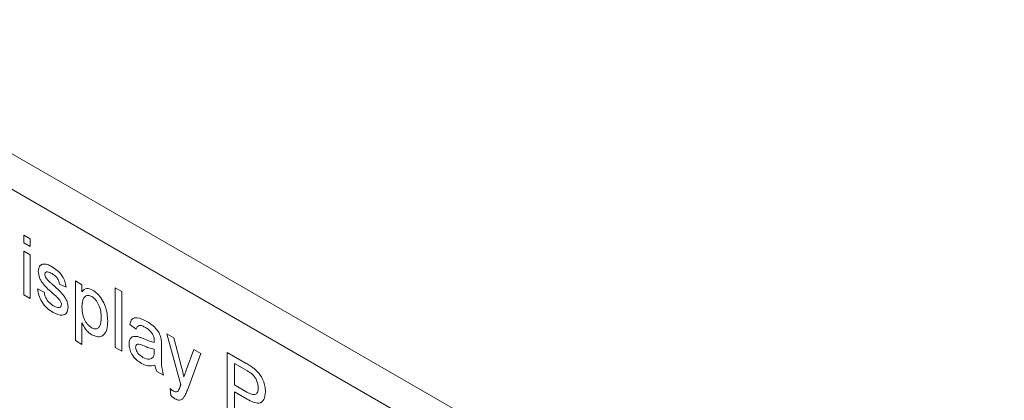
# Model space of a CAD drawing. Header units: millimetres. Extents: x 0 to 1118, y 0 to 864.
# Tile 171 of 256: x 125.78 to 132.51, y 686.23 to 688.84. Entities that reach past the tile are written whole.
import ezdxf

# ---------------------------------------------------------------- set-up
doc = ezdxf.new("R2010")
doc.units = ezdxf.units.MM

msp = doc.modelspace()

# ---------------------------------------------------------------- linework, layer by layer
at = {"color": 7, "linetype": 'Continuous', "lineweight": 15}
for p, q in [((124.1317, 688.8356), (145.917, 676.2592)), ((124.1141, 688.6019), (145.917, 676.0153))]:
    msp.add_line(p, q, dxfattribs=at)
at = {"color": 9, "linetype": 'Continuous', "lineweight": 0}
for p, q in [((125.8048, 687.3605), (125.8501, 687.3343)), ((125.8048, 687.3081), (125.8048, 687.3605)), ((125.8501, 687.2819), (125.8048, 687.3081)), ((125.8501, 687.3343), (125.8501, 687.2819)), ((125.8048, 687.2505), (125.8501, 687.2244)), ((125.8048, 686.9522), (125.8048, 687.2505)), ((125.8501, 687.2244), (125.8501, 686.926)), ((126.1583, 687.0464), (126.2037, 687.0203)), ((126.1583, 686.6382), (126.1583, 687.0464)), ((125.9, 686.9915), (125.9453, 686.9705)), ((126.0949, 687.0046), (126.0495, 687.0255)), ((126.2037, 687.0203), (126.2037, 686.9729)), ((126.4303, 686.9994), (126.4756, 686.9732)), ((126.4303, 686.5911), (126.4303, 686.9994)), ((126.4756, 686.9732), (126.4756, 686.5649)), ((125.8501, 686.926), (125.8048, 686.9522)), ((126.2037, 686.7594), (126.2037, 686.612)), ((126.5753, 686.7167), (126.53, 686.7481)), ((126.2037, 686.612), (126.1583, 686.6382)), ((126.7838, 686.6853), (126.8318, 686.6577)), ((126.879, 686.3346), (126.7838, 686.6853)), ((126.8318, 686.6577), (126.8825, 686.4646)), ((126.4756, 686.5649), (126.4303, 686.5911)), ((126.6975, 686.5629), (126.6977, 686.578)), ((126.7476, 686.6013), (126.7476, 686.5375)), ((126.917, 686.4346), (126.9697, 686.5781)), ((126.9697, 686.5781), (127.0174, 686.5505)), ((127.0174, 686.5505), (126.9249, 686.2985)), ((127.1963, 686.5571), (127.3262, 686.4822)), ((127.1963, 686.1489), (127.1963, 686.5571)), ((127.3306, 686.4325), (127.2462, 686.4812)), ((127.2462, 686.4812), (127.2462, 686.3347)), ((126.7612, 686.4001), (126.7159, 686.4262)), ((126.811, 686.262), (126.8065, 686.3103)), ((127.2462, 686.3347), (127.3315, 686.2855)), ((127.3328, 686.2376), (127.2462, 686.2876)), ((127.2462, 686.2876), (127.2462, 686.1201))]:
    msp.add_line(p, q, dxfattribs=at)
for points, knots in [([(125.9045, 687.1117), (125.9062, 687.1251), (125.9092, 687.1492), (125.9257, 687.1573), (125.9329, 687.1609)], [0, 0, 0, 0, 0.55893, 1, 1, 1, 1]), ([(126.0051, 686.9603), (125.9821, 686.9803), (125.9533, 687.0054), (125.924, 687.0451), (125.9088, 687.0752), (125.9062, 687.0971), (125.9045, 687.1117)], [0, 0, 0, 0, 0.501313, 0.626584, 0.751812, 1, 1, 1, 1]), ([(125.9329, 687.1609), (125.944, 687.1613), (125.9639, 687.1621), (125.9863, 687.1504), (125.9961, 687.1453)], [0, 0, 0, 0, 0.558943, 1, 1, 1, 1]), ([(125.9995, 687.0963), (125.9885, 687.1023), (125.972, 687.1114), (125.9564, 687.1071), (125.9506, 687.0997), (125.9501, 687.0938), (125.9498, 687.0908)], [0, 0, 0, 0, 0.4997555, 0.7490898, 0.8745907, 1, 1, 1, 1]), ([(125.9961, 687.1453), (126.0088, 687.1371), (126.0342, 687.1207), (126.0681, 687.0852), (126.089, 687.0421), (126.0929, 687.0171), (126.0949, 687.0046)], [0, 0, 0, 0, 0.280728, 0.560417, 0.779447, 1, 1, 1, 1]), ([(125.9498, 687.0908), (125.9501, 687.0875), (125.9506, 687.0815), (125.9533, 687.0752), (125.9546, 687.0725)], [0, 0, 0, 0, 0.559226, 1, 1, 1, 1]), ([(125.9546, 687.0725), (125.957, 687.0682), (125.9614, 687.0607), (125.967, 687.0546), (125.9695, 687.0519)], [0, 0, 0, 0, 0.559114, 1, 1, 1, 1]), ([(125.9695, 687.0519), (125.9759, 687.046), (125.9873, 687.0354), (125.9987, 687.0252), (126.0038, 687.0207)], [0, 0, 0, 0, 0.56, 1, 1, 1, 1]), ([(126.0495, 687.0255), (126.0479, 687.0336), (126.0447, 687.0499), (126.0262, 687.0787), (126.0096, 687.0896), (125.9995, 687.0963)], [0, 0, 0, 0, 0.280295, 0.560218, 1, 1, 1, 1]), ([(126.0073, 686.8301), (125.9929, 686.8391), (125.9644, 686.8571), (125.9278, 686.901), (125.9073, 686.9492), (125.9024, 686.9774), (125.9, 686.9915)], [0, 0, 0, 0, 0.280735, 0.559301, 0.779314, 1, 1, 1, 1]), ([(125.9453, 686.9705), (125.9471, 686.9601), (125.9507, 686.9392), (125.9727, 686.9005), (125.9945, 686.8858), (126.0078, 686.8769)], [0, 0, 0, 0, 0.281314, 0.56106, 1, 1, 1, 1]), ([(126.0038, 687.0207), (126.0273, 687.0001), (126.0567, 686.9744), (126.0877, 686.9346), (126.1, 686.9118), (126.1074, 686.888), (126.1081, 686.8737), (126.1085, 686.8665)], [0, 0, 0, 0, 0.500456, 0.625405, 0.750274, 0.875068, 1, 1, 1, 1]), ([(126.2037, 686.9729), (126.2136, 686.9837), (126.2315, 687.003), (126.262, 686.9899), (126.2755, 686.984)], [0, 0, 0, 0, 0.560161, 1, 1, 1, 1]), ([(126.2755, 686.984), (126.2873, 686.976), (126.3109, 686.96), (126.3417, 686.9201), (126.3737, 686.8541), (126.3776, 686.8054), (126.3804, 686.7713)], [0, 0, 0, 0, 0.187094, 0.374053, 0.561104, 1, 1, 1, 1]), ([(126.0476, 686.9204), (126.0398, 686.9283), (126.0258, 686.9423), (126.0114, 686.9548), (126.0051, 686.9603)], [0, 0, 0, 0, 0.559785, 1, 1, 1, 1]), ([(126.0631, 686.8874), (126.0629, 686.8905), (126.0623, 686.8968), (126.0569, 686.9089), (126.0511, 686.9161), (126.0476, 686.9204)], [0, 0, 0, 0, 0.27974, 0.559823, 1, 1, 1, 1]), ([(126.2704, 686.9398), (126.2624, 686.9432), (126.2462, 686.95), (126.227, 686.9428), (126.2066, 686.9212), (126.2049, 686.8903), (126.2037, 686.8686)], [0, 0, 0, 0, 0.186311, 0.373283, 0.560513, 1, 1, 1, 1]), ([(126.3351, 686.7967), (126.3347, 686.8105), (126.3337, 686.8381), (126.3209, 686.881), (126.2981, 686.9191), (126.2796, 686.9329), (126.2704, 686.9398)], [0, 0, 0, 0, 0.2812814, 0.5609507, 0.7809137, 1, 1, 1, 1]), ([(126.1085, 686.8665), (126.1063, 686.8521), (126.1019, 686.8233), (126.064, 686.8044), (126.0288, 686.8203), (126.0073, 686.8301)], [0, 0, 0, 0, 0.2799295, 0.5600385, 1, 1, 1, 1]), ([(126.0078, 686.8769), (126.0147, 686.8732), (126.0285, 686.8658), (126.0469, 686.863), (126.0603, 686.8702), (126.0622, 686.8816), (126.0631, 686.8874)], [0, 0, 0, 0, 0.281173, 0.560941, 0.781103, 1, 1, 1, 1]), ([(126.2037, 686.8686), (126.2041, 686.8548), (126.205, 686.8273), (126.2176, 686.7844), (126.2409, 686.7466), (126.2594, 686.7331), (126.2686, 686.7263)], [0, 0, 0, 0, 0.281227, 0.560755, 0.780652, 1, 1, 1, 1]), ([(126.2686, 686.7263), (126.2767, 686.7227), (126.2928, 686.7155), (126.3127, 686.7215), (126.3328, 686.7437), (126.3342, 686.7748), (126.3351, 686.7967)], [0, 0, 0, 0, 0.186589, 0.373416, 0.56033, 1, 1, 1, 1]), ([(126.3804, 686.7713), (126.3791, 686.7509), (126.3765, 686.7104), (126.3521, 686.6709), (126.3131, 686.6601), (126.2845, 686.6722), (126.2702, 686.6783)], [0, 0, 0, 0, 0.280751, 0.560277, 0.780163, 1, 1, 1, 1]), ([(126.53, 686.7481), (126.5342, 686.762), (126.5425, 686.7896), (126.5872, 686.7999), (126.6243, 686.7811), (126.6471, 686.7695)], [0, 0, 0, 0, 0.28043, 0.559303, 1, 1, 1, 1]), ([(126.6471, 686.7695), (126.6707, 686.7544), (126.7036, 686.7334), (126.7375, 686.6826), (126.7428, 686.6591), (126.7454, 686.6473)], [0, 0, 0, 0, 0.559243, 0.779194, 1, 1, 1, 1]), ([(126.2702, 686.6783), (126.2628, 686.6832), (126.248, 686.693), (126.2237, 686.7208), (126.2113, 686.7448), (126.2037, 686.7594)], [0, 0, 0, 0, 0.280387, 0.560576, 1, 1, 1, 1]), ([(126.6389, 686.7271), (126.6312, 686.7313), (126.6158, 686.7396), (126.5944, 686.7441), (126.5813, 686.7332), (126.5773, 686.7222), (126.5753, 686.7167)], [0, 0, 0, 0, 0.280855, 0.559743, 0.779493, 1, 1, 1, 1]), ([(126.686, 686.6841), (126.6779, 686.6943), (126.6632, 686.7125), (126.6464, 686.7226), (126.6389, 686.7271)], [0, 0, 0, 0, 0.557891, 1, 1, 1, 1]), ([(126.5255, 686.6152), (126.5265, 686.6257), (126.5284, 686.6466), (126.5483, 686.6693), (126.5714, 686.6668), (126.5855, 686.6652)], [0, 0, 0, 0, 0.280455, 0.560984, 1, 1, 1, 1]), ([(126.5855, 686.6652), (126.5924, 686.663), (126.6048, 686.659), (126.6173, 686.6536), (126.6228, 686.6512)], [0, 0, 0, 0, 0.55993, 1, 1, 1, 1]), ([(126.6228, 686.6512), (126.6369, 686.6451), (126.6622, 686.6342), (126.6867, 686.628), (126.6975, 686.6253)], [0, 0, 0, 0, 0.56018, 1, 1, 1, 1]), ([(126.6977, 686.6373), (126.6976, 686.6458), (126.6973, 686.6608), (126.6895, 686.677), (126.686, 686.6841)], [0, 0, 0, 0, 0.5618991, 1, 1, 1, 1]), ([(126.6975, 686.6253), (126.6975, 686.6263), (126.6976, 686.6283), (126.6976, 686.6323), (126.6977, 686.6353), (126.6977, 686.6373)], [0, 0, 0, 0, 0.2500873, 0.5001745, 1, 1, 1, 1]), ([(126.7454, 686.6473), (126.7462, 686.6386), (126.7476, 686.6229), (126.7476, 686.6079), (126.7476, 686.6013)], [0, 0, 0, 0, 0.559816, 1, 1, 1, 1]), ([(126.61, 686.4821), (126.5982, 686.4897), (126.5746, 686.5049), (126.5453, 686.5416), (126.5279, 686.5816), (126.5263, 686.604), (126.5255, 686.6152)], [0, 0, 0, 0, 0.280814, 0.559688, 0.779694, 1, 1, 1, 1]), ([(126.6295, 686.6011), (126.6166, 686.607), (126.6005, 686.6144), (126.5833, 686.6137), (126.5764, 686.6098), (126.5717, 686.6026), (126.5711, 686.5955), (126.5708, 686.592)], [0, 0, 0, 0, 0.500268, 0.625329, 0.750269, 0.875145, 1, 1, 1, 1]), ([(126.5708, 686.592), (126.5713, 686.5868), (126.5723, 686.5765), (126.5803, 686.5599), (126.5958, 686.5391), (126.6103, 686.5298), (126.6204, 686.5232)], [0, 0, 0, 0, 0.186568, 0.373456, 0.560593, 1, 1, 1, 1]), ([(126.6977, 686.578), (126.6852, 686.5812), (126.6628, 686.5869), (126.6397, 686.5968), (126.6295, 686.6011)], [0, 0, 0, 0, 0.559747, 1, 1, 1, 1]), ([(126.6204, 686.5232), (126.6363, 686.5163), (126.6648, 686.5039), (126.6829, 686.5189), (126.6908, 686.5254)], [0, 0, 0, 0, 0.559753, 1, 1, 1, 1]), ([(126.6908, 686.5254), (126.6931, 686.5316), (126.6973, 686.5426), (126.6975, 686.5567), (126.6975, 686.5629)], [0, 0, 0, 0, 0.558997, 1, 1, 1, 1]), ([(126.7476, 686.5375), (126.7477, 686.5264), (126.7478, 686.5044), (126.7477, 686.4605), (126.7558, 686.4242), (126.7612, 686.4001)], [0, 0, 0, 0, 0.25131, 0.502663, 1, 1, 1, 1]), ([(126.7023, 686.4707), (126.6868, 686.4663), (126.6592, 686.4585), (126.6251, 686.4749), (126.61, 686.4821)], [0, 0, 0, 0, 0.559959, 1, 1, 1, 1]), ([(126.7159, 686.4262), (126.7123, 686.4346), (126.7058, 686.4497), (126.7033, 686.4643), (126.7023, 686.4707)], [0, 0, 0, 0, 0.5597053, 1, 1, 1, 1]), ([(126.8825, 686.4646), (126.8862, 686.4504), (126.8927, 686.425), (126.8979, 686.3999), (126.9001, 686.3889)], [0, 0, 0, 0, 0.559966, 1, 1, 1, 1]), ([(126.9001, 686.3889), (126.9033, 686.3974), (126.9089, 686.4127), (126.9145, 686.4279), (126.917, 686.4346)], [0, 0, 0, 0, 0.559999, 1, 1, 1, 1]), ([(127.3262, 686.4822), (127.336, 686.4764), (127.3536, 686.4662), (127.371, 686.4536), (127.3786, 686.4481)], [0, 0, 0, 0, 0.560126, 1, 1, 1, 1]), ([(127.3713, 686.4054), (127.3638, 686.4111), (127.3503, 686.4212), (127.3366, 686.4291), (127.3306, 686.4325)], [0, 0, 0, 0, 0.5595926, 1, 1, 1, 1]), ([(127.3786, 686.4481), (127.3914, 686.437), (127.417, 686.4151), (127.4433, 686.3685), (127.457, 686.3248), (127.4585, 686.3003), (127.4592, 686.288)], [0, 0, 0, 0, 0.280026, 0.55891, 0.779398, 1, 1, 1, 1]), ([(127.4094, 686.3152), (127.4089, 686.3236), (127.408, 686.3404), (127.3993, 686.3662), (127.3868, 686.3892), (127.3765, 686.4), (127.3713, 686.4054)], [0, 0, 0, 0, 0.280261, 0.560064, 0.78015, 1, 1, 1, 1]), ([(126.8065, 686.3103), (126.8107, 686.3066), (126.8181, 686.2999), (126.8259, 686.2949), (126.8292, 686.2927)], [0, 0, 0, 0, 0.560179, 1, 1, 1, 1]), ([(126.8634, 686.2941), (126.8659, 686.2995), (126.8705, 686.3091), (126.874, 686.3197), (126.8755, 686.3244)], [0, 0, 0, 0, 0.559762, 1, 1, 1, 1]), ([(126.8755, 686.3244), (126.8758, 686.3253), (126.8764, 686.327), (126.8775, 686.3304), (126.8784, 686.3329), (126.879, 686.3346)], [0, 0, 0, 0, 0.250018, 0.499998, 1, 1, 1, 1]), ([(126.9249, 686.2985), (126.9208, 686.2889), (126.9136, 686.2716), (126.9046, 686.2562), (126.9006, 686.2495)], [0, 0, 0, 0, 0.560093, 1, 1, 1, 1]), ([(127.3315, 686.2855), (127.3423, 686.2796), (127.3638, 686.2681), (127.3929, 686.2661), (127.4076, 686.2866), (127.4088, 686.3056), (127.4094, 686.3152)], [0, 0, 0, 0, 0.281394, 0.559752, 0.779354, 1, 1, 1, 1]), ([(126.8388, 686.2401), (126.8335, 686.2436), (126.8241, 686.2498), (126.815, 686.2583), (126.811, 686.262)], [0, 0, 0, 0, 0.559688, 1, 1, 1, 1]), ([(126.8292, 686.2927), (126.8331, 686.2907), (126.8407, 686.2867), (126.8538, 686.2848), (126.8597, 686.2906), (126.8634, 686.2941)], [0, 0, 0, 0, 0.281156, 0.561512, 1, 1, 1, 1]), ([(126.9006, 686.2495), (126.8968, 686.2447), (126.8891, 686.2351), (126.869, 686.2267), (126.8502, 686.235), (126.8388, 686.2401)], [0, 0, 0, 0, 0.281281, 0.561861, 1, 1, 1, 1]), ([(127.4592, 686.288), (127.4573, 686.2687), (127.4536, 686.2301), (127.4085, 686.1972), (127.3615, 686.2222), (127.3328, 686.2376)], [0, 0, 0, 0, 0.280751, 0.559711, 1, 1, 1, 1])]:
    msp.add_open_spline(points, degree=3, knots=knots, dxfattribs=at)

doc.saveas('drawing.dxf')
